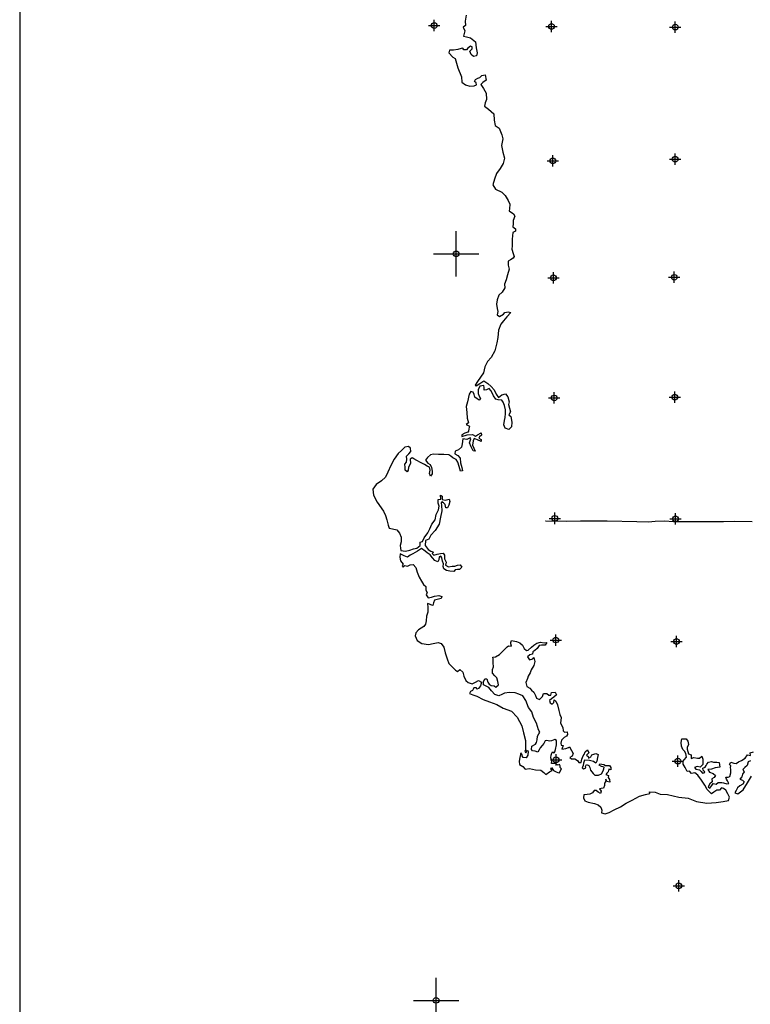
# Model space of a CAD drawing. Extents: x 136693 to 413893, y 707796 to 905796.
# Tile 37 of 70: x 136693 to 168886, y 790153 to 833528. Entities that reach past the tile are written whole.
import ezdxf

# ---------------------------------------------------------------- set-up
doc = ezdxf.new("R2010")
doc.units = 0
doc.header["$LTSCALE"] = 2000
doc.header["$PDMODE"] = 34
doc.header["$PDSIZE"] = 250
doc.layers.get('0').update_dxf_attribs({"linetype": 'CONTINUOUS'})
for name, color, linetype in [('BORDER5MI', 1, 'CONTINUOUS'), ('MAJROADS', 9, 'CONTINUOUS'), ('SEC', 2, 'CONTINUOUS'), ('WATER', 4, 'CONTINUOUS')]:
    doc.layers.add(name, color=color, linetype=linetype)

# ---------------------------------------------------------------- blocks, each defined once
blk = doc.blocks.new('TICK')
at = {"color": 0}
for points in [[(500, 0), (500, 1000)], [(0, 500), (1000, 500)]]:
    blk.add_lwpolyline(points, dxfattribs=at)
blk.add_point((500, 500), dxfattribs=at)

msp = doc.modelspace()

# ---------------------------------------------------------------- linework, layer by layer
at = {"color": 0}
for points in [[(155039, 789326), (155039, 791326)], [(154039, 790326), (156039, 790326)]]:
    msp.add_lwpolyline(points, dxfattribs=at)
msp.add_point((155039, 790326), dxfattribs=at)
at = {"layer": 'BORDER5MI', "color": 0}
msp.add_lwpolyline([(136693, 707796), (413893, 707796), (413893, 905796), (136693, 905796)], close=True, dxfattribs=at)
at = {"layer": 'MAJROADS', "color": 0}
msp.add_lwpolyline([(159874, 811442), (159874, 811450), (160779, 811435), (161399, 811455), (162580, 811446), (163887, 811420), (164407, 811407), (164700, 811439), (165111, 811444), (165504, 811424), (165948, 811421), (167155, 811428), (167348, 811427), (167708, 811424), (168194, 811437), (168973, 811415)], dxfattribs=at)
at = {"layer": 'SEC', "color": 0}
for p in [(154960, 833268), (160128, 833232), (165581, 833202), (165574, 827380), (160187, 827309), (160209, 822158), (165537, 822179), (160247, 816864), (165558, 816901), (160268, 811561), (165587, 811540), (160314, 806200), (165633, 806137), (160327, 800923), (165696, 800868), (165733, 795373)]:
    msp.add_point(p, dxfattribs=at)
at = {"layer": 'WATER', "color": 0}
for points in [[(156361, 833728), (156317, 833469), (156332, 833268), (156240, 833193), (156306, 833042), (156246, 832808), (156379, 832773), (156555, 832722), (156772, 832553), (156812, 832293), (156852, 832075), (156818, 831941), (156692, 831908), (156584, 832001), (156534, 832136), (156627, 832244), (156636, 832336), (156561, 832362), (156443, 832279), (156384, 832204), (156267, 832204), (156217, 832280), (156141, 832256), (155999, 832215), (155806, 832191), (155630, 832184), (155596, 832067), (155779, 831881), (155887, 831813), (156002, 831402), (156166, 831007), (156182, 830781), (156340, 830663), (156532, 830594), (156717, 830610), (156826, 830659), (156801, 830743), (156726, 830803), (156777, 830886), (156878, 830952), (156970, 830977), (157055, 831068), (157197, 831101), (157246, 830866), (157103, 830766), (157019, 830675), (157135, 830498), (157242, 830288), (157257, 830012), (157197, 829861), (157171, 829719), (157355, 829592), (157579, 829381), (157603, 829105), (157643, 828870), (157818, 828743), (157942, 828457), (157982, 828273), (157922, 827988), (157987, 827695), (158052, 827426), (157992, 827192), (157865, 826975), (157704, 826758), (157619, 826499), (157542, 826257), (157658, 826064), (157942, 825928), (158083, 825784), (158215, 825566), (158290, 825406), (158272, 825197), (158254, 825105), (158454, 824978), (158512, 824868), (158436, 824685), (158435, 824534), (158425, 824400), (158534, 824315), (158533, 824206), (158415, 824149), (158388, 823856), (158386, 823571), (158385, 823420), (158443, 823235), (158475, 823101), (158441, 823018), (158315, 822951), (158223, 822893), (158221, 822709), (158262, 822541), (158193, 822282), (158133, 822073), (158048, 821881), (158064, 821713), (157945, 821530), (157810, 821388), (157725, 821188), (157707, 820995), (157731, 820811), (157764, 820677), (157738, 820526), (157829, 820459), (158006, 820558), (158073, 820633), (158216, 820657), (158341, 820623), (158156, 820440), (158004, 820256), (157886, 820115), (157792, 819856), (157756, 819529), (157713, 819295), (157626, 818944), (157474, 818643), (157305, 818468), (157186, 818235), (157134, 817967), (156999, 817784), (156872, 817592), (156762, 817433), (156812, 817391), (156963, 817499), (157148, 817615), (157315, 817505), (157473, 817362), (157606, 817218), (157681, 817034), (157788, 816882), (157932, 816998), (158099, 817047), (158207, 816913), (158265, 816695), (158230, 816569), (158279, 816410), (158320, 816250), (158252, 816125), (158327, 816041), (158384, 815797), (158366, 815597), (158240, 815472), (158081, 815531), (158023, 815683), (158058, 815867), (158084, 816001), (158102, 816185), (158095, 816344), (158062, 816528), (157996, 816680), (157930, 816764), (157771, 816782), (157679, 816807), (157571, 816951), (157522, 817060), (157447, 817186), (157381, 817279), (157255, 817229), (157154, 817213), (157155, 817322), (157139, 817414), (157055, 817398), (156963, 817382), (156894, 817215), (156893, 817056), (156934, 816946), (156992, 816837), (156933, 816771), (156850, 816830), (156750, 816906), (156717, 817015), (156676, 817116), (156567, 817142), (156499, 817025), (156430, 816690), (156362, 816490), (156402, 816230), (156409, 815970), (156474, 815768), (156373, 815702), (156507, 815626), (156481, 815509), (156472, 815408), (156438, 815350), (156304, 815317), (156177, 815243), (156177, 815159), (156412, 815233), (156647, 815248), (156772, 815188), (156864, 815238), (157032, 815321), (157040, 815229), (156947, 815154), (156922, 815087), (157022, 815028), (157021, 814944), (156863, 815020), (156712, 815072), (156670, 814971), (156643, 814787), (156701, 814653), (156759, 814527), (156675, 814536), (156584, 814704), (156519, 814889), (156536, 814981), (156570, 815064), (156537, 815106), (156402, 815040), (156218, 815058), (156192, 814849), (156165, 814698), (156031, 814582), (155879, 814524), (155870, 814399), (155995, 814331), (156104, 814213), (156119, 814012), (156168, 813802), (156200, 813659), (156116, 813643), (156051, 813845), (156002, 814038), (155927, 814147), (155785, 814223), (155694, 814299), (155602, 814359), (155376, 814377), (155150, 814379), (154924, 814388), (154798, 814364), (154663, 814248), (154578, 814123), (154670, 813996), (154778, 813937), (154844, 813794), (154868, 813643), (154867, 813518), (154800, 813426), (154750, 813535), (154785, 813677), (154752, 813812), (154644, 813863), (154527, 813930), (154360, 814015), (154193, 814109), (154059, 814185), (153993, 814227), (153900, 814161), (153916, 813976), (153831, 813818), (153813, 813684), (153762, 813617), (153671, 813676), (153672, 813802), (153664, 813945), (153740, 814036), (153749, 814162), (153742, 814296), (153843, 814396), (153928, 814504), (153912, 814647), (153829, 814731), (153669, 814690), (153509, 814549), (153366, 814416), (153197, 814174), (153052, 813890), (152908, 813589), (152806, 813381), (152629, 813214), (152402, 813048), (152258, 812848), (152281, 812580), (152438, 812278), (152729, 811882), (152811, 811680), (152877, 811496), (152926, 811261), (152967, 811135), (153126, 811100), (153310, 811057), (153426, 810914), (153500, 810738), (153499, 810528), (153456, 810369), (153472, 810252), (153488, 810143), (153689, 810116), (153890, 810157), (154041, 810215), (154192, 810247), (154344, 810363), (154345, 810506), (154445, 810538), (154522, 810706), (154674, 810922), (154767, 811106), (154853, 811306), (155005, 811490), (155040, 811732), (155142, 811941), (155176, 812100), (155135, 812226), (155136, 812385), (155245, 812409), (155238, 812585), (155313, 812543), (155312, 812392), (155438, 812358), (155622, 812399), (155647, 812298), (155604, 812147), (155544, 812030), (155477, 812023), (155436, 812174), (155370, 812249), (155295, 812283), (155269, 812242), (155285, 812124), (155300, 811890), (155232, 811614), (155179, 811304), (154993, 811021), (154807, 810821), (154714, 810646), (154580, 810579), (154553, 810370), (154686, 810193), (154803, 810117), (154920, 810075), (154869, 810008), (154944, 809940), (155087, 809981), (155229, 810005), (155355, 810030), (155405, 809937), (155404, 809778), (155486, 809635), (155460, 809493), (155585, 809425), (155745, 809458), (155862, 809448), (155988, 809498), (156105, 809514), (156172, 809413), (156079, 809305), (155978, 809305), (155886, 809297), (155827, 809214), (155651, 809240), (155492, 809267), (155375, 809334), (155351, 809435), (155368, 809552), (155327, 809678), (155295, 809821), (155253, 809888), (155170, 809863), (155160, 809738), (155118, 809638), (154984, 809706), (154876, 809824), (154785, 809958), (154651, 810043), (154560, 810119), (154393, 810237), (154225, 810113), (154014, 809997), (153905, 809939), (153787, 809856), (153629, 809907), (153453, 809992), (153444, 809850), (153468, 809691), (153534, 809615), (153593, 809539), (153550, 809464), (153592, 809405), (153668, 809488), (153776, 809454), (153902, 809512), (154028, 809528), (154153, 809401), (154202, 809192), (154301, 808973), (154400, 808796), (154491, 808653), (154591, 808561), (154590, 808402), (154640, 808292), (154605, 808192), (154697, 808057), (154839, 808082), (154974, 808139), (155158, 808163), (155292, 808112), (155258, 808037), (155090, 807988), (154964, 807963), (154930, 807846), (154904, 807721), (154812, 807747), (154745, 807781), (154661, 807806), (154677, 807639), (154676, 807429), (154616, 807245), (154598, 807044), (154580, 806902), (154495, 806794), (154268, 806645), (154150, 806511), (154124, 806378), (154207, 806176), (154415, 806049), (154700, 806005), (154909, 806054), (155127, 806094), (155269, 806052), (155377, 805883), (155434, 805632), (155533, 805371), (155607, 805170), (155782, 804984), (155898, 804875), (155990, 804807), (156083, 804898), (156216, 804780), (156265, 804604), (156356, 804419), (156456, 804335), (156631, 804267), (156783, 804349), (156909, 804415), (157034, 804348), (156991, 804180), (156906, 804064), (156831, 804031), (156814, 804098), (156697, 804099), (156646, 803982), (156554, 803940), (156519, 803840), (156661, 803781), (156837, 803729), (157112, 803576), (157388, 803482), (157722, 803355), (157998, 803202), (158357, 803065), (158615, 802796), (158822, 802426), (158895, 802115), (158985, 801771), (158983, 801503), (158982, 801369), (158948, 801294), (158990, 801235), (159066, 801344), (159099, 801293), (159090, 801134), (159005, 801017), (158879, 801026), (158838, 801094), (158838, 801144), (158772, 801228), (158729, 801027), (158702, 800860), (158718, 800718), (158868, 800633), (158968, 800515), (159161, 800539), (159420, 800487), (159663, 800468), (159788, 800359), (159879, 800274), (160031, 800390), (160149, 800448), (160091, 800532), (160133, 800582), (160216, 800456), (160324, 800388), (160399, 800371), (160475, 800346), (160543, 800479), (160568, 800529), (160501, 800580), (160510, 800664), (160477, 800714), (160418, 800689), (160285, 800757), (160209, 800766), (160126, 800767), (160143, 800884), (160094, 801018), (160111, 801135), (160137, 801219), (160171, 801269), (160238, 801227), (160272, 801268), (160306, 801385), (160341, 801586), (160341, 801687), (160342, 801779), (160275, 801821), (160124, 801755), (160032, 801747), (159915, 801773), (159848, 801757), (159788, 801640), (159712, 801549), (159619, 801449), (159577, 801365), (159526, 801257), (159401, 801299), (159292, 801325), (159250, 801384), (159260, 801526), (159419, 801618), (159462, 801693), (159496, 801810), (159514, 801960), (159565, 802069), (159616, 802144), (159558, 802245), (159468, 802539), (159335, 802791), (159253, 803034), (159112, 803228), (158997, 803539), (158856, 803741), (158680, 803817), (158522, 803877), (158270, 803895), (158052, 803855), (157935, 803805), (157800, 803748), (157633, 803807), (157484, 803959), (157367, 804111), (157250, 804162), (157134, 804230), (157134, 804364), (157186, 804497), (157278, 804488), (157327, 804346), (157385, 804253), (157460, 804194), (157594, 804185), (157669, 804126), (157787, 804225), (157763, 804376), (157722, 804536), (157630, 804628), (157531, 804746), (157523, 804906), (157566, 805014), (157551, 805199), (157552, 805366), (157535, 805442), (157653, 805457), (157838, 805565), (157973, 805698), (158082, 805815), (158167, 805906), (158226, 805948), (158368, 805930), (158335, 806031), (158327, 806098), (158361, 806173), (158579, 806138), (158737, 806070), (158846, 805977), (158920, 805834), (159028, 805741), (159095, 805749), (159247, 805882), (159348, 805974), (159475, 806065), (159634, 806106), (159801, 806080), (159927, 806096), (159843, 805979), (159683, 805980), (159583, 805964), (159490, 805822), (159397, 805739), (159304, 805673), (159287, 805572), (159170, 805548), (159068, 805456), (159160, 805330), (159302, 805371), (159353, 805429), (159394, 805261), (159342, 805078), (159232, 804894), (159189, 804752), (159096, 804610), (159062, 804501), (159002, 804326), (159043, 804158), (159176, 804082), (159251, 803998), (159351, 803905), (159417, 803762), (159467, 803644), (159592, 803576), (159735, 803710), (159778, 803843), (159920, 803842), (160012, 803775), (160096, 803774), (160130, 803883), (160281, 803899), (160339, 803789), (160229, 803689), (160120, 803606), (160044, 803532), (160068, 803431), (160152, 803372), (160228, 803455), (160245, 803564), (160320, 803513), (160394, 803345), (160443, 803093), (160500, 802917), (160550, 802783), (160523, 802532), (160622, 802347), (160646, 802196), (160696, 802137), (160822, 802161), (160838, 802044), (160787, 801960), (160678, 801902), (160560, 801794), (160542, 801660), (160558, 801568), (160634, 801559), (160574, 801392), (160750, 801424), (160868, 801465), (160926, 801490), (161009, 801330), (161075, 801204), (161033, 801087), (160940, 801029), (161007, 800962), (161149, 800961), (161274, 800893), (161332, 800801), (161433, 800800), (161467, 800959), (161518, 801092), (161561, 801159), (161612, 801276), (161713, 801368), (161771, 801233), (161669, 801125), (161744, 801066), (161752, 800999), (161853, 801048), (161896, 801149), (162072, 801206), (162181, 801155), (162155, 801021), (162120, 800871), (162078, 800779), (161969, 800855), (161793, 800890), (161576, 800908), (161541, 800774), (161524, 800674), (161481, 800573), (161556, 800523), (161632, 800564), (161624, 800631), (161667, 800723), (161767, 800680), (161808, 800588), (161841, 800470), (161966, 800327), (162040, 800251), (162200, 800242), (162334, 800308), (162402, 800433), (162436, 800525), (162445, 800600), (162328, 800635), (162228, 800686), (162262, 800752), (162429, 800718), (162512, 800675), (162680, 800674), (162738, 800582), (162737, 800489), (162654, 800507), (162619, 800390), (162560, 800340), (162526, 800282), (162635, 800231), (162626, 800138), (162684, 800054), (162692, 799945), (162566, 799971), (162525, 800064), (162508, 799955), (162457, 799897), (162465, 799796), (162414, 799679), (162321, 799663), (162246, 799647), (162312, 799537), (162278, 799446), (162186, 799496), (162095, 799572), (162002, 799565), (161935, 799473), (161809, 799415), (161691, 799391), (161557, 799375), (161531, 799250), (161589, 799115), (161739, 799064), (162024, 799003), (162182, 798944), (162299, 798842), (162340, 798700), (162322, 798582), (162490, 798548), (162666, 798597), (162893, 798721), (163162, 798853), (163414, 799011), (163675, 799143), (164003, 799325), (164263, 799399), (164456, 799439), (164439, 799506), (164699, 799505), (164916, 799411), (165234, 799392), (165736, 799271), (166146, 799227), (166514, 799082), (166966, 799012), (167376, 799043), (167695, 799082), (167930, 799131), (167964, 799273), (167898, 799424), (167807, 799593), (167699, 799660), (167615, 799694), (167531, 799586), (167405, 799587), (167279, 799496), (167178, 799429), (166987, 799615), (166887, 799808), (166730, 800027), (166572, 800254), (166439, 800356), (166296, 800315), (166213, 800416), (166104, 800408), (166022, 800585), (165930, 800736), (165931, 800862), (165974, 800928), (166067, 801045), (166051, 801196), (165993, 801305), (165918, 801373), (165852, 801524), (165845, 801692), (165863, 801851), (166055, 801841), (166138, 801740), (166162, 801597), (166103, 801464), (166102, 801388), (166168, 801187), (166277, 801136), (166284, 801035), (166275, 800977), (166401, 801026), (166552, 801000), (166644, 800991), (166745, 801082), (166795, 800948), (166793, 800713), (166675, 800605), (166550, 800631), (166432, 800582), (166490, 800506), (166641, 800480), (166716, 800412), (166782, 800328), (166858, 800344), (166883, 800395), (166808, 800462), (166800, 800554), (166893, 800604), (166935, 800671), (166977, 800737), (167045, 800821), (167179, 800845), (167271, 800819), (167405, 800818), (167514, 800801), (167538, 800600), (167337, 800567), (167169, 800510), (167018, 800503), (167084, 800385), (167243, 800317), (167351, 800232), (167292, 800140), (167191, 800091), (167198, 799957), (167097, 799865), (167029, 799732), (167104, 799681), (167189, 799798), (167248, 799881), (167382, 799847), (167475, 799921), (167625, 799929), (167709, 799903), (167851, 799860), (167935, 799876), (167885, 799994), (167844, 800078), (167811, 800162), (167903, 800162), (167979, 800186), (168022, 800353), (168031, 800496), (168007, 800580), (168032, 800663), (167974, 800714), (168033, 800814), (168159, 800780), (168259, 800754), (168369, 800837), (168495, 800895), (168654, 800994), (168764, 801136), (168890, 801118), (168882, 801235), (169025, 801268)], [(168888, 800875), (168796, 800834), (168744, 800675), (168643, 800584), (168551, 800501), (168609, 800400), (168549, 800291), (168507, 800174), (168422, 800066), (168539, 800023), (168614, 799947), (168555, 799847), (168420, 799781), (168327, 799690), (168260, 799573), (168209, 799473), (168342, 799430), (168570, 799604), (168764, 799913), (168942, 800205)]]:
    msp.add_lwpolyline(points, dxfattribs=at)

# ---------------------------------------------------------------- block references
at = {"color": 0, "xscale": 2, "yscale": 2, "zscale": 2}
msp.add_blockref('TICK', (154925, 822214), dxfattribs=at)

doc.saveas('drawing.dxf')
